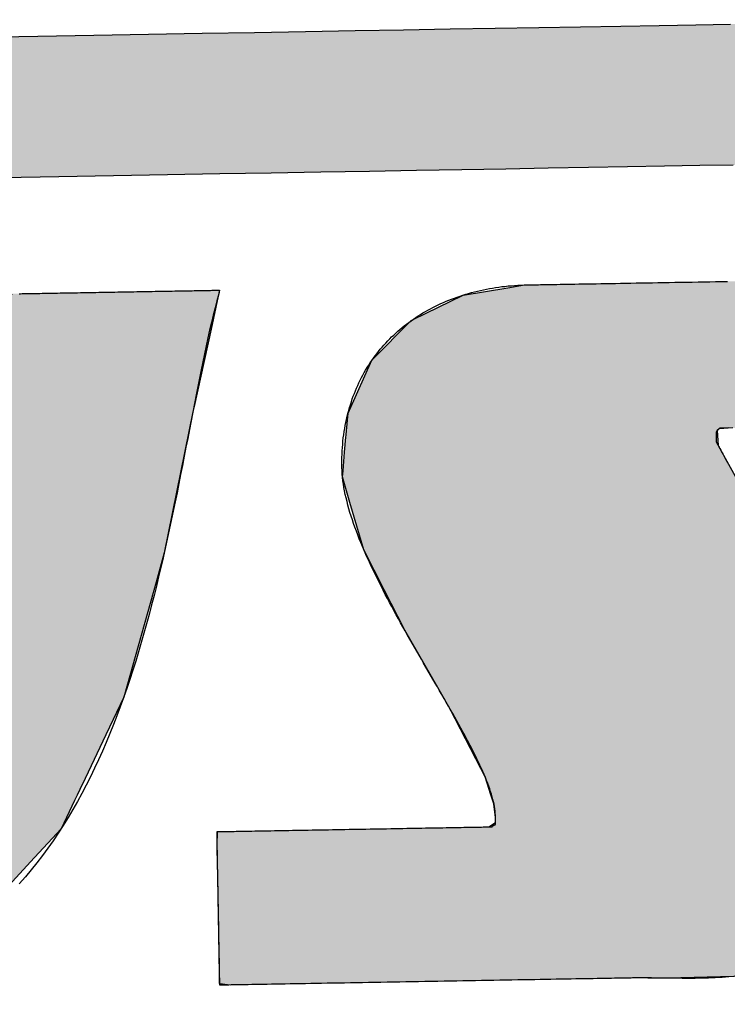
# Model space of a CAD drawing. Extents: x 562 to 7231, y 5667 to 12126.
# Tile 27 of 69: x 3497 to 3571, y 8174 to 8277. Entities that reach past the tile are written whole.
import ezdxf

# ---------------------------------------------------------------- set-up
doc = ezdxf.new("R2010")
doc.units = 0
doc.layers.get('0').update_dxf_attribs({"linetype": 'CONTINUOUS'})
doc.layers.add('LOGO', color=7, linetype='CONTINUOUS')

# ---------------------------------------------------------------- blocks, each defined once
blk = doc.blocks.new('*U31')
at = {"layer": 'LOGO', "color": 8, "linetype": 'CONTINUOUS'}
for p, q in [((46.538, 27.324), (46.631, 27.328)), ((46.539, 27.32), (46.538, 27.324)), ((46.539, 27.318), (46.539, 27.32)), ((46.539, 27.317), (46.539, 27.318)), ((46.552, 27.193), (46.539, 27.317)), ((46.631, 27.328), (46.731, 27.331)), ((46.731, 27.331), (46.802, 27.334)), ((46.802, 27.334), (47.724, 27.331)), ((47.724, 27.331), (49.042, 27.328)), ((49.042, 27.328), (50.26, 27.324)), ((50.26, 27.324), (51.732, 27.32)), ((51.732, 27.32), (52.542, 27.318)), ((52.542, 27.318), (52.694, 27.317)), ((52.694, 27.317), (52.697, 27.193)), ((56.58, 27.245), (56.632, 27.335)), ((59.773, 27.335), (59.752, 27.245)), ((46.572, 26.988), (46.552, 27.193)), ((52.697, 27.193), (52.703, 26.988)), ((56.486, 26.75), (56.58, 27.245)), ((59.752, 27.245), (59.634, 26.75)), ((46.588, 26.846), (46.572, 26.988)), ((52.703, 26.988), (52.706, 26.846)), ((46.649, 26.278), (46.588, 26.846)), ((52.706, 26.846), (52.721, 26.278)), ((56.235, 25.582), (56.486, 26.75)), ((59.634, 26.75), (59.355, 25.582)), ((46.723, 25.653), (46.649, 26.278)), ((52.721, 26.278), (52.737, 25.653)), ((46.761, 25.328), (46.723, 25.653)), ((52.737, 25.653), (52.745, 25.328)), ((55.683, 23.374), (56.214, 25.5)), ((56.214, 25.5), (56.235, 25.582)), ((59.335, 25.5), (58.865, 23.374)), ((59.355, 25.582), (59.335, 25.5)), ((47.06, 23.244), (46.761, 25.328)), ((52.745, 25.328), (52.798, 23.244)), ((47.224, 22.412), (47.06, 23.244)), ((52.798, 23.244), (52.82, 22.412)), ((55.574, 22.936), (55.683, 23.374)), ((58.865, 23.374), (58.734, 22.936)), ((55.217, 21.686), (55.574, 22.936)), ((58.734, 22.936), (58.359, 21.686)), ((47.231, 22.379), (47.224, 22.412)), ((47.549, 21.172), (47.231, 22.379)), ((52.82, 22.412), (52.82, 22.379)), ((52.82, 22.379), (52.851, 21.172)), ((55.059, 21.202), (55.217, 21.686)), ((58.359, 21.686), (58.214, 21.202)), ((47.609, 21.021), (47.549, 21.172)), ((52.851, 21.172), (52.855, 21.021)), ((54.877, 20.64), (55.059, 21.202)), ((58.214, 21.202), (57.934, 20.64)), ((47.928, 20.222), (47.609, 21.021)), ((52.855, 21.021), (52.876, 20.222)), ((54.616, 19.985), (54.877, 20.64)), ((57.934, 20.64), (57.608, 19.985)), ((48.026, 19.975), (47.928, 20.222)), ((52.876, 20.222), (52.985, 19.975)), ((48.121, 19.735), (48.026, 19.975)), ((52.985, 19.975), (53.342, 19.735)), ((54.489, 19.817), (54.616, 19.985)), ((57.608, 19.985), (57.525, 19.817)), ((54.311, 19.735), (54.489, 19.817)), ((57.525, 19.817), (57.484, 19.735)), ((48.154, 19.653), (48.121, 19.735)), ((57.484, 19.735), (57.443, 19.653)), ((48.323, 19.227), (48.154, 19.653)), ((57.443, 19.653), (57.231, 19.227)), ((48.494, 18.799), (48.323, 19.227)), ((57.231, 19.227), (56.822, 18.799)), ((49.233, 17.872), (48.494, 18.799)), ((56.822, 18.799), (55.937, 17.872)), ((49.497, 17.695), (49.233, 17.872)), ((55.937, 17.872), (55.768, 17.695)), ((50.247, 17.192), (49.497, 17.695)), ((55.768, 17.695), (54.849, 17.192)), ((50.324, 17.171), (50.247, 17.192)), ((51.489, 16.85), (50.324, 17.171)), ((54.81, 17.171), (53.676, 16.85)), ((54.849, 17.192), (54.81, 17.171)), ((51.612, 16.816), (51.489, 16.85)), ((53.676, 16.85), (53.22, 16.816)), ((52.448, 16.759), (51.612, 16.816)), ((53.22, 16.816), (52.448, 16.759))]:
    blk.add_line(p, q, dxfattribs=at)
at = {"layer": 'LOGO', "color": 8, "linetype": 'CONTINUOUS', "extrusion": (0, 0, -1)}
for points in [[(-46.631, 27.328), (-50.26, 27.324), (-46.538, 27.324)], [(-46.538, 27.324), (-51.732, 27.32), (-46.539, 27.32)], [(-46.538, 27.324), (-50.26, 27.324), (-51.732, 27.32)], [(-46.539, 27.32), (-52.542, 27.318), (-46.539, 27.318)], [(-46.539, 27.32), (-51.732, 27.32), (-52.542, 27.318)], [(-46.539, 27.318), (-52.694, 27.317), (-46.539, 27.317)], [(-46.539, 27.318), (-52.542, 27.318), (-52.694, 27.317)], [(-46.539, 27.317), (-52.697, 27.193), (-46.552, 27.193)], [(-46.539, 27.317), (-52.694, 27.317), (-52.697, 27.193)], [(-46.731, 27.331), (-49.042, 27.328), (-46.631, 27.328)], [(-46.631, 27.328), (-49.042, 27.328), (-50.26, 27.324)], [(-46.802, 27.334), (-47.724, 27.331), (-46.731, 27.331)], [(-46.731, 27.331), (-47.724, 27.331), (-49.042, 27.328)], [(-56.632, 27.335), (-59.752, 27.245), (-56.58, 27.245)], [(-56.632, 27.335), (-59.773, 27.335), (-59.752, 27.245)], [(-46.552, 27.193), (-52.703, 26.988), (-46.572, 26.988)], [(-46.552, 27.193), (-52.697, 27.193), (-52.703, 26.988)], [(-56.58, 27.245), (-59.634, 26.75), (-56.486, 26.75)], [(-56.58, 27.245), (-59.752, 27.245), (-59.634, 26.75)], [(-46.572, 26.988), (-52.706, 26.846), (-46.588, 26.846)], [(-46.572, 26.988), (-52.703, 26.988), (-52.706, 26.846)], [(-46.588, 26.846), (-52.721, 26.278), (-46.649, 26.278)], [(-46.588, 26.846), (-52.706, 26.846), (-52.721, 26.278)], [(-56.486, 26.75), (-59.355, 25.582), (-56.235, 25.582)], [(-56.486, 26.75), (-59.634, 26.75), (-59.355, 25.582)], [(-46.649, 26.278), (-52.737, 25.653), (-46.723, 25.653)], [(-46.649, 26.278), (-52.721, 26.278), (-52.737, 25.653)], [(-46.723, 25.653), (-52.745, 25.328), (-46.761, 25.328)], [(-46.723, 25.653), (-52.737, 25.653), (-52.745, 25.328)], [(-56.214, 25.5), (-58.865, 23.374), (-55.683, 23.374)], [(-56.235, 25.582), (-59.335, 25.5), (-56.214, 25.5)], [(-56.214, 25.5), (-59.335, 25.5), (-58.865, 23.374)], [(-56.235, 25.582), (-59.355, 25.582), (-59.335, 25.5)], [(-46.761, 25.328), (-52.798, 23.244), (-47.06, 23.244)], [(-46.761, 25.328), (-52.745, 25.328), (-52.798, 23.244)], [(-47.06, 23.244), (-52.82, 22.412), (-47.224, 22.412)], [(-47.06, 23.244), (-52.798, 23.244), (-52.82, 22.412)], [(-55.683, 23.374), (-58.734, 22.936), (-55.574, 22.936)], [(-55.683, 23.374), (-58.865, 23.374), (-58.734, 22.936)], [(-55.574, 22.936), (-58.359, 21.686), (-55.217, 21.686)], [(-55.574, 22.936), (-58.734, 22.936), (-58.359, 21.686)], [(-47.224, 22.412), (-52.82, 22.379), (-47.231, 22.379)], [(-47.224, 22.412), (-52.82, 22.412), (-52.82, 22.379)], [(-47.231, 22.379), (-52.851, 21.172), (-47.549, 21.172)], [(-47.231, 22.379), (-52.82, 22.379), (-52.851, 21.172)], [(-55.217, 21.686), (-58.214, 21.202), (-55.059, 21.202)], [(-55.217, 21.686), (-58.359, 21.686), (-58.214, 21.202)], [(-47.549, 21.172), (-52.855, 21.021), (-47.609, 21.021)], [(-47.549, 21.172), (-52.851, 21.172), (-52.855, 21.021)], [(-55.059, 21.202), (-57.934, 20.64), (-54.877, 20.64)], [(-55.059, 21.202), (-58.214, 21.202), (-57.934, 20.64)], [(-47.609, 21.021), (-52.876, 20.222), (-47.928, 20.222)], [(-47.609, 21.021), (-52.855, 21.021), (-52.876, 20.222)], [(-54.877, 20.64), (-57.608, 19.985), (-54.616, 19.985)], [(-54.877, 20.64), (-57.934, 20.64), (-57.608, 19.985)], [(-47.928, 20.222), (-52.985, 19.975), (-48.026, 19.975)], [(-47.928, 20.222), (-52.876, 20.222), (-52.985, 19.975)], [(-48.026, 19.975), (-53.342, 19.735), (-48.121, 19.735)], [(-48.026, 19.975), (-52.985, 19.975), (-53.342, 19.735)], [(-54.616, 19.985), (-57.525, 19.817), (-54.489, 19.817)], [(-54.616, 19.985), (-57.608, 19.985), (-57.525, 19.817)], [(-54.489, 19.817), (-57.484, 19.735), (-54.311, 19.735)], [(-54.489, 19.817), (-57.525, 19.817), (-57.484, 19.735)], [(-48.121, 19.735), (-54.135, 19.653), (-48.154, 19.653)], [(-48.121, 19.735), (-53.342, 19.735), (-54.135, 19.653)], [(-54.311, 19.735), (-57.443, 19.653), (-54.135, 19.653)], [(-54.311, 19.735), (-57.484, 19.735), (-57.443, 19.653)], [(-48.154, 19.653), (-57.231, 19.227), (-48.323, 19.227)], [(-48.154, 19.653), (-57.443, 19.653), (-57.231, 19.227)], [(-48.323, 19.227), (-56.822, 18.799), (-48.494, 18.799)], [(-48.323, 19.227), (-57.231, 19.227), (-56.822, 18.799)], [(-48.494, 18.799), (-55.937, 17.872), (-49.233, 17.872)], [(-48.494, 18.799), (-56.822, 18.799), (-55.937, 17.872)], [(-49.233, 17.872), (-55.768, 17.695), (-49.497, 17.695)], [(-49.233, 17.872), (-55.937, 17.872), (-55.768, 17.695)], [(-49.497, 17.695), (-54.849, 17.192), (-50.247, 17.192)], [(-49.497, 17.695), (-55.768, 17.695), (-54.849, 17.192)], [(-50.247, 17.192), (-54.81, 17.171), (-50.324, 17.171)], [(-50.247, 17.192), (-54.849, 17.192), (-54.81, 17.171)], [(-50.324, 17.171), (-53.676, 16.85), (-51.489, 16.85)], [(-50.324, 17.171), (-54.81, 17.171), (-53.676, 16.85)], [(-51.489, 16.85), (-53.22, 16.816), (-51.612, 16.816)], [(-51.489, 16.85), (-53.676, 16.85), (-53.22, 16.816)], [(-51.612, 16.816), (-53.22, 16.816), (-52.448, 16.759)]]:
    blk.add_solid(points, dxfattribs=at)
blk = doc.blocks.new('*U32')
at = {"layer": 'LOGO', "color": 8, "linetype": 'CONTINUOUS', "extrusion": (0, 0, -1)}
for points in [[(-2.698, 31.16), (-73.405, 30.582), (-1.413, 30.582)], [(-3.351, 31.226), (-72.119, 31.16), (-2.698, 31.16)], [(-2.698, 31.16), (-72.119, 31.16), (-73.405, 30.582)], [(-3.351, 31.226), (-71.417, 31.226), (-72.119, 31.16)], [(-1.413, 30.582), (-74.315, 29.53), (-0.502, 29.53)], [(-1.413, 30.582), (-73.405, 30.582), (-74.315, 29.53)], [(-0.502, 29.53), (-74.438, 29.093), (-0.38, 29.093)], [(-0.502, 29.53), (-74.315, 29.53), (-74.438, 29.093)]]:
    blk.add_solid(points, dxfattribs=at)
blk = doc.blocks.new('*U36')
at = {"layer": 'LOGO', "color": 8, "linetype": 'CONTINUOUS'}
for p, q in [((63.456, 27.197), (64.133, 27.297)), ((64.133, 27.297), (64.387, 27.334)), ((64.387, 27.334), (64.463, 27.335)), ((70.189, 27.335), (70.19, 27.334)), ((70.19, 27.334), (70.311, 27.297)), ((70.311, 27.297), (70.311, 27.197)), ((62.695, 26.839), (63.456, 27.197)), ((70.311, 27.197), (70.311, 26.839)), ((62.06, 26.235), (62.666, 26.825)), ((62.666, 26.825), (62.695, 26.839)), ((70.311, 26.839), (70.311, 26.825)), ((70.311, 26.825), (70.311, 26.235)), ((61.95, 26.002), (62.06, 26.235)), ((70.311, 26.235), (70.311, 26.002)), ((61.684, 25.443), (61.95, 26.002)), ((70.311, 26.002), (70.306, 25.443)), ((61.65, 25.116), (61.684, 25.443)), ((70.306, 25.443), (70.303, 25.116)), ((61.622, 24.852), (61.646, 25.08)), ((61.646, 25.08), (61.649, 25.106)), ((61.649, 25.106), (61.65, 25.116)), ((67.295, 25.106), (67.267, 25.08)), ((67.267, 25.08), (67.276, 24.852)), ((67.502, 25.116), (67.295, 25.106)), ((61.593, 24.568), (61.622, 24.852)), ((67.276, 24.852), (67.427, 24.568)), ((61.584, 24.478), (61.593, 24.568)), ((61.69, 24.09), (61.584, 24.478)), ((67.427, 24.568), (67.474, 24.478)), ((67.474, 24.478), (67.68, 24.09)), ((61.887, 23.37), (61.69, 24.09)), ((67.68, 24.09), (68.054, 23.37)), ((62.185, 22.759), (61.887, 23.37)), ((68.054, 23.37), (68.372, 22.759)), ((62.485, 22.141), (62.185, 22.759)), ((68.372, 22.759), (68.674, 22.141)), ((62.968, 21.268), (62.485, 22.141)), ((68.674, 22.141), (69.102, 21.268)), ((63.151, 20.937), (62.968, 21.268)), ((69.102, 21.268), (69.24, 20.937)), ((63.6, 20.028), (63.151, 20.937)), ((69.24, 20.937), (69.621, 20.028)), ((63.662, 19.902), (63.6, 20.028)), ((69.621, 20.028), (69.653, 19.902)), ((63.746, 19.63), (63.662, 19.902)), ((69.653, 19.902), (69.724, 19.63)), ((63.789, 19.493), (63.746, 19.63)), ((69.724, 19.63), (69.716, 19.493)), ((63.808, 19.285), (63.789, 19.493)), ((69.716, 19.493), (69.705, 19.285)), ((63.809, 19.211), (63.808, 19.285)), ((69.705, 19.285), (69.701, 19.211)), ((59.591, 18.938), (59.598, 19.144)), ((63.706, 19.144), (63.809, 19.211)), ((69.697, 19.144), (69.686, 18.938)), ((69.701, 19.211), (69.697, 19.144)), ((59.591, 18.889), (59.591, 18.938)), ((69.686, 18.938), (69.683, 18.889)), ((59.591, 18.459), (59.591, 18.889)), ((69.683, 18.889), (69.575, 18.459)), ((59.591, 18.184), (59.591, 18.459)), ((69.575, 18.459), (69.506, 18.184)), ((59.591, 17.656), (59.591, 18.184)), ((69.506, 18.184), (69.214, 17.656)), ((59.591, 17.591), (59.591, 17.656)), ((59.591, 17.112), (59.591, 17.591)), ((69.127, 17.591), (68.488, 17.112)), ((69.214, 17.656), (69.127, 17.591)), ((59.591, 17.032), (59.591, 17.112)), ((59.591, 16.841), (59.591, 17.032)), ((68.382, 17.032), (67.493, 16.841)), ((68.488, 17.112), (68.382, 17.032)), ((59.747, 16.82), (59.591, 16.841)), ((67.493, 16.841), (67.391, 16.82)), ((65.932, 16.819), (65.745, 16.82)), ((66.073, 16.815), (65.932, 16.819)), ((66.371, 16.807), (66.073, 16.815)), ((67.372, 16.815), (66.371, 16.807)), ((67.39, 16.819), (67.372, 16.815)), ((67.391, 16.82), (67.39, 16.819))]:
    blk.add_line(p, q, dxfattribs=at)
at = {"layer": 'LOGO', "color": 8, "linetype": 'CONTINUOUS', "extrusion": (0, 0, -1)}
for points in [[(-64.133, 27.297), (-70.311, 27.197), (-63.456, 27.197)], [(-64.387, 27.334), (-70.311, 27.297), (-64.133, 27.297)], [(-64.133, 27.297), (-70.311, 27.297), (-70.311, 27.197)], [(-64.463, 27.335), (-70.19, 27.334), (-64.387, 27.334)], [(-64.387, 27.334), (-70.19, 27.334), (-70.311, 27.297)], [(-64.463, 27.335), (-70.189, 27.335), (-70.19, 27.334)], [(-63.456, 27.197), (-70.311, 26.839), (-62.695, 26.839)], [(-63.456, 27.197), (-70.311, 27.197), (-70.311, 26.839)], [(-62.666, 26.825), (-70.311, 26.235), (-62.06, 26.235)], [(-62.695, 26.839), (-70.311, 26.825), (-62.666, 26.825)], [(-62.666, 26.825), (-70.311, 26.825), (-70.311, 26.235)], [(-62.695, 26.839), (-70.311, 26.839), (-70.311, 26.825)], [(-62.06, 26.235), (-70.311, 26.002), (-61.95, 26.002)], [(-62.06, 26.235), (-70.311, 26.235), (-70.311, 26.002)], [(-61.95, 26.002), (-70.306, 25.443), (-61.684, 25.443)], [(-61.95, 26.002), (-70.311, 26.002), (-70.306, 25.443)], [(-61.684, 25.443), (-70.303, 25.116), (-61.65, 25.116)], [(-61.684, 25.443), (-70.306, 25.443), (-70.303, 25.116)], [(-61.646, 25.08), (-67.276, 24.852), (-61.622, 24.852)], [(-61.649, 25.106), (-67.267, 25.08), (-61.646, 25.08)], [(-61.646, 25.08), (-67.267, 25.08), (-67.276, 24.852)], [(-61.65, 25.116), (-67.295, 25.106), (-61.649, 25.106)], [(-61.649, 25.106), (-67.295, 25.106), (-67.267, 25.08)], [(-61.65, 25.116), (-67.502, 25.116), (-67.295, 25.106)], [(-61.622, 24.852), (-67.427, 24.568), (-61.593, 24.568)], [(-61.622, 24.852), (-67.276, 24.852), (-67.427, 24.568)], [(-61.593, 24.568), (-67.474, 24.478), (-61.584, 24.478)], [(-61.584, 24.478), (-67.68, 24.09), (-61.69, 24.09)], [(-61.584, 24.478), (-67.474, 24.478), (-67.68, 24.09)], [(-61.593, 24.568), (-67.427, 24.568), (-67.474, 24.478)], [(-61.69, 24.09), (-68.054, 23.37), (-61.887, 23.37)], [(-61.69, 24.09), (-67.68, 24.09), (-68.054, 23.37)], [(-61.887, 23.37), (-68.372, 22.759), (-62.185, 22.759)], [(-61.887, 23.37), (-68.054, 23.37), (-68.372, 22.759)], [(-62.185, 22.759), (-68.674, 22.141), (-62.485, 22.141)], [(-62.185, 22.759), (-68.372, 22.759), (-68.674, 22.141)], [(-62.485, 22.141), (-69.102, 21.268), (-62.968, 21.268)], [(-62.485, 22.141), (-68.674, 22.141), (-69.102, 21.268)], [(-62.968, 21.268), (-69.24, 20.937), (-63.151, 20.937)], [(-62.968, 21.268), (-69.102, 21.268), (-69.24, 20.937)], [(-63.151, 20.937), (-69.621, 20.028), (-63.6, 20.028)], [(-63.151, 20.937), (-69.24, 20.937), (-69.621, 20.028)], [(-63.6, 20.028), (-69.653, 19.902), (-63.662, 19.902)], [(-63.6, 20.028), (-69.621, 20.028), (-69.653, 19.902)], [(-63.662, 19.902), (-69.724, 19.63), (-63.746, 19.63)], [(-63.662, 19.902), (-69.653, 19.902), (-69.724, 19.63)], [(-63.746, 19.63), (-69.716, 19.493), (-63.789, 19.493)], [(-63.746, 19.63), (-69.724, 19.63), (-69.716, 19.493)], [(-63.789, 19.493), (-69.705, 19.285), (-63.808, 19.285)], [(-63.789, 19.493), (-69.716, 19.493), (-69.705, 19.285)], [(-63.808, 19.285), (-69.701, 19.211), (-63.809, 19.211)], [(-63.808, 19.285), (-69.705, 19.285), (-69.701, 19.211)], [(-59.598, 19.144), (-69.686, 18.938), (-59.591, 18.938)], [(-59.598, 19.144), (-69.697, 19.144), (-69.686, 18.938)], [(-63.809, 19.211), (-69.697, 19.144), (-63.706, 19.144)], [(-63.809, 19.211), (-69.701, 19.211), (-69.697, 19.144)], [(-59.591, 18.938), (-69.683, 18.889), (-59.591, 18.889)], [(-59.591, 18.938), (-69.686, 18.938), (-69.683, 18.889)], [(-59.591, 18.889), (-69.575, 18.459), (-59.591, 18.459)], [(-59.591, 18.889), (-69.683, 18.889), (-69.575, 18.459)], [(-59.591, 18.459), (-69.506, 18.184), (-59.591, 18.184)], [(-59.591, 18.459), (-69.575, 18.459), (-69.506, 18.184)], [(-59.591, 18.184), (-69.214, 17.656), (-59.591, 17.656)], [(-59.591, 18.184), (-69.506, 18.184), (-69.214, 17.656)], [(-59.591, 17.656), (-69.127, 17.591), (-59.591, 17.591)], [(-59.591, 17.656), (-69.214, 17.656), (-69.127, 17.591)], [(-59.591, 17.591), (-68.488, 17.112), (-59.591, 17.112)], [(-59.591, 17.591), (-69.127, 17.591), (-68.488, 17.112)], [(-59.591, 17.112), (-68.382, 17.032), (-59.591, 17.032)], [(-59.591, 17.112), (-68.488, 17.112), (-68.382, 17.032)], [(-59.591, 17.032), (-67.493, 16.841), (-59.591, 16.841)], [(-59.591, 17.032), (-68.382, 17.032), (-67.493, 16.841)], [(-59.591, 16.841), (-67.391, 16.82), (-59.747, 16.82)], [(-59.591, 16.841), (-67.493, 16.841), (-67.391, 16.82)], [(-65.745, 16.82), (-67.39, 16.819), (-65.932, 16.819)], [(-65.745, 16.82), (-67.391, 16.82), (-67.39, 16.819)], [(-65.932, 16.819), (-67.372, 16.815), (-66.073, 16.815)], [(-65.932, 16.819), (-67.39, 16.819), (-67.372, 16.815)], [(-66.073, 16.815), (-67.372, 16.815), (-66.371, 16.807)]]:
    blk.add_solid(points, dxfattribs=at)
blk = doc.blocks.new('KLAUS')
at = {"layer": 'LOGO'}
for points in [[(56.223, 31.226, 0), (57.088, 31.226, 0), (57.935, 31.226, 0), (58.766, 31.226, 0), (59.578, 31.226, 0), (60.37, 31.226, 0), (61.142, 31.226, 0), (61.894, 31.226, 0), (62.623, 31.226, 0), (63.33, 31.226, 0), (64.013, 31.226, 0), (64.672, 31.226, 0), (65.305, 31.226, 0), (65.913, 31.226, 0), (66.494, 31.226, 0), (67.047, 31.226, 0), (67.572, 31.226, 0)], [(67.576, 29.093, 0), (67.071, 29.093, 0), (66.538, 29.093, 0), (65.977, 29.093, 0), (65.389, 29.093, 0), (64.775, 29.093, 0), (64.135, 29.093, 0), (63.47, 29.093, 0), (62.782, 29.093, 0), (62.071, 29.093, 0), (61.338, 29.093, 0), (60.583, 29.093, 0), (59.808, 29.093, 0), (59.014, 29.093, 0), (58.2, 29.093, 0), (57.369, 29.093, 0), (56.52, 29.093, 0)], [(56.737, 27.335, 0), (56.759, 27.335, 0), (56.783, 27.335, 0), (56.808, 27.335, 0), (56.834, 27.335, 0), (56.861, 27.335, 0), (56.89, 27.335, 0), (56.92, 27.335, 0), (56.951, 27.335, 0), (56.983, 27.335, 0), (57.017, 27.335, 0), (57.051, 27.335, 0), (57.086, 27.335, 0), (57.123, 27.335, 0), (57.16, 27.335, 0), (57.198, 27.335, 0), (57.237, 27.335, 0), (57.277, 27.335, 0), (57.318, 27.335, 0), (57.359, 27.335, 0), (57.401, 27.335, 0), (57.444, 27.335, 0), (57.488, 27.335, 0), (57.532, 27.335, 0), (57.576, 27.335, 0), (57.621, 27.335, 0), (57.667, 27.335, 0), (57.713, 27.335, 0), (57.759, 27.335, 0), (57.806, 27.335, 0), (57.853, 27.335, 0), (57.9, 27.335, 0), (57.947, 27.335, 0), (57.995, 27.335, 0), (58.043, 27.335, 0), (58.091, 27.335, 0), (58.139, 27.335, 0), (58.187, 27.335, 0), (58.235, 27.335, 0), (58.283, 27.335, 0), (58.331, 27.335, 0), (58.379, 27.335, 0), (58.427, 27.335, 0), (58.474, 27.335, 0), (58.522, 27.335, 0), (58.569, 27.335, 0), (58.615, 27.335, 0), (58.661, 27.335, 0), (58.707, 27.335, 0), (58.753, 27.335, 0), (58.798, 27.335, 0), (58.842, 27.335, 0), (58.886, 27.335, 0), (58.93, 27.335, 0), (58.972, 27.335, 0), (59.014, 27.335, 0), (59.056, 27.335, 0), (59.096, 27.335, 0), (59.136, 27.335, 0), (59.175, 27.335, 0), (59.213, 27.335, 0), (59.251, 27.335, 0), (59.287, 27.335, 0), (59.322, 27.335, 0), (59.356, 27.335, 0), (59.39, 27.335, 0), (59.422, 27.335, 0), (59.453, 27.335, 0), (59.483, 27.335, 0), (59.511, 27.335, 0), (59.538, 27.335, 0), (59.564, 27.335, 0), (59.589, 27.335, 0), (59.612, 27.335, 0), (59.634, 27.335, 0), (59.655, 27.335, 0), (59.674, 27.335, 0), (59.691, 27.335, 0), (59.707, 27.335, 0), (59.721, 27.335, 0), (59.734, 27.335, 0), (59.745, 27.335, 0), (59.754, 27.335, 0), (59.762, 27.335, 0), (59.767, 27.335, 0), (59.771, 27.335, 0), (59.773, 27.335, 0), (59.758, 27.282, 0), (59.728, 27.176, 0), (59.699, 27.068, 0), (59.669, 26.958, 0), (59.641, 26.846, 0), (59.612, 26.732, 0), (59.584, 26.616, 0), (59.556, 26.498, 0), (59.528, 26.378, 0), (59.5, 26.257, 0), (59.473, 26.134, 0), (59.445, 26.01, 0), (59.417, 25.884, 0), (59.39, 25.756, 0), (59.362, 25.628, 0), (59.335, 25.498, 0), (59.307, 25.367, 0), (59.279, 25.234, 0), (59.251, 25.101, 0), (59.222, 24.967, 0), (59.194, 24.831, 0), (59.165, 24.695, 0), (59.135, 24.558, 0), (59.105, 24.42, 0), (59.075, 24.282, 0), (59.044, 24.143, 0), (59.013, 24.003, 0), (58.981, 23.863, 0), (58.948, 23.722, 0), (58.915, 23.581, 0), (58.881, 23.44, 0), (58.847, 23.299, 0), (58.811, 23.157, 0), (58.775, 23.016, 0), (58.738, 22.874, 0), (58.7, 22.732, 0), (58.661, 22.591, 0), (58.621, 22.449, 0), (58.58, 22.308, 0), (58.538, 22.167, 0), (58.495, 22.027, 0), (58.451, 21.887, 0), (58.406, 21.747, 0), (58.359, 21.608, 0), (58.311, 21.47, 0), (58.262, 21.332, 0), (58.211, 21.195, 0), (58.159, 21.059, 0), (58.106, 20.924, 0), (58.051, 20.79, 0), (57.995, 20.657, 0), (57.937, 20.524, 0), (57.878, 20.394, 0), (57.817, 20.264, 0), (57.754, 20.135, 0), (57.69, 20.008, 0), (57.623, 19.883, 0), (57.555, 19.759, 0), (57.486, 19.636, 0), (57.414, 19.515, 0), (57.34, 19.396, 0), (57.265, 19.278, 0), (57.188, 19.162, 0), (57.108, 19.049, 0), (57.026, 18.937, 0), (56.943, 18.827, 0), (56.857, 18.719, 0), (56.769, 18.613, 0), (56.679, 18.51, 0), (56.586, 18.409, 0)], [(64.463, 27.334, 0), (64.465, 27.334, 0), (64.471, 27.334, 0), (64.479, 27.334, 0), (64.492, 27.334, 0), (64.507, 27.334, 0), (64.526, 27.334, 0), (64.548, 27.334, 0), (64.573, 27.334, 0), (64.601, 27.334, 0), (64.632, 27.334, 0), (64.666, 27.334, 0), (64.703, 27.334, 0), (64.743, 27.334, 0), (64.785, 27.334, 0), (64.83, 27.334, 0), (64.877, 27.334, 0), (64.927, 27.334, 0), (64.979, 27.334, 0), (65.034, 27.334, 0), (65.09, 27.334, 0), (65.149, 27.334, 0), (65.21, 27.334, 0), (65.273, 27.334, 0), (65.338, 27.334, 0), (65.404, 27.334, 0), (65.473, 27.334, 0), (65.543, 27.334, 0), (65.615, 27.334, 0), (65.688, 27.334, 0), (65.763, 27.334, 0), (65.839, 27.334, 0), (65.917, 27.334, 0), (65.996, 27.334, 0), (66.076, 27.334, 0), (66.157, 27.334, 0), (66.239, 27.334, 0), (66.323, 27.334, 0), (66.407, 27.334, 0), (66.492, 27.334, 0), (66.577, 27.334, 0), (66.664, 27.334, 0), (66.751, 27.334, 0), (66.838, 27.334, 0), (66.926, 27.334, 0), (67.014, 27.334, 0), (67.103, 27.334, 0), (67.192, 27.334, 0), (67.281, 27.334, 0), (67.37, 27.334, 0), (67.459, 27.334, 0)], [(67.431, 25.116, 0), (67.411, 25.116, 0), (67.394, 25.116, 0), (67.377, 25.116, 0), (67.363, 25.116, 0), (67.35, 25.116, 0), (67.338, 25.116, 0), (67.328, 25.116, 0), (67.32, 25.116, 0), (67.313, 25.116, 0), (67.308, 25.116, 0), (67.305, 25.116, 0), (67.304, 25.116, 0), (67.302, 25.114, 0), (67.3, 25.112, 0), (67.299, 25.11, 0), (67.297, 25.108, 0), (67.295, 25.106, 0), (67.293, 25.104, 0), (67.291, 25.102, 0), (67.29, 25.101, 0), (67.288, 25.099, 0), (67.286, 25.097, 0), (67.285, 25.096, 0), (67.283, 25.094, 0), (67.282, 25.093, 0), (67.28, 25.092, 0), (67.279, 25.09, 0), (67.277, 25.089, 0), (67.276, 25.088, 0), (67.275, 25.087, 0), (67.273, 25.086, 0), (67.272, 25.085, 0), (67.271, 25.084, 0), (67.27, 25.083, 0), (67.269, 25.082, 0), (67.268, 25.081, 0), (67.267, 25.08, 0), (67.266, 25.079, 0), (67.265, 25.078, 0), (67.264, 25.078, 0), (67.263, 25.077, 0), (67.262, 25.076, 0), (67.261, 25.075, 0), (67.26, 25.074, 0), (67.26, 25.074, 0), (67.259, 25.073, 0), (67.258, 25.072, 0), (67.258, 25.071, 0), (67.257, 25.071, 0), (67.256, 25.07, 0), (67.256, 25.069, 0), (67.255, 25.068, 0), (67.255, 25.067, 0), (67.254, 25.067, 0), (67.254, 25.066, 0), (67.253, 25.065, 0), (67.253, 25.064, 0), (67.252, 25.063, 0), (67.252, 25.062, 0), (67.251, 25.061, 0), (67.251, 25.06, 0), (67.251, 25.059, 0), (67.251, 25.058, 0), (67.25, 25.057, 0), (67.25, 25.056, 0), (67.25, 25.054, 0), (67.249, 25.053, 0), (67.249, 25.052, 0), (67.249, 25.05, 0), (67.249, 25.049, 0), (67.249, 25.047, 0), (67.249, 25.046, 0), (67.248, 25.044, 0), (67.248, 25.042, 0), (67.248, 25.041, 0), (67.248, 25.039, 0), (67.248, 25.037, 0), (67.248, 25.035, 0), (67.248, 25.032, 0), (67.248, 25.03, 0), (67.248, 25.028, 0), (67.248, 25.026, 0), (67.248, 25.023, 0), (67.248, 25.02, 0), (67.248, 25.018, 0), (67.248, 25.015, 0), (67.248, 25.012, 0), (67.248, 25.009, 0), (67.248, 25.006, 0), (67.248, 25.003, 0), (67.248, 25, 0), (67.248, 24.996, 0), (67.248, 24.993, 0), (67.248, 24.989, 0), (67.248, 24.985, 0), (67.248, 24.981, 0), (67.248, 24.977, 0), (67.248, 24.973, 0), (67.248, 24.968, 0), (67.248, 24.964, 0), (67.248, 24.959, 0), (67.248, 24.955, 0), (67.248, 24.95, 0), (67.248, 24.945, 0), (67.248, 24.939, 0), (67.248, 24.934, 0), (67.248, 24.929, 0), (67.248, 24.923, 0), (67.248, 24.917, 0), (67.249, 24.911, 0), (67.249, 24.907, 0), (67.25, 24.904, 0), (67.253, 24.897, 0), (67.257, 24.888, 0), (67.263, 24.877, 0), (67.27, 24.863, 0), (67.279, 24.846, 0), (67.289, 24.827, 0), (67.3, 24.806, 0), (67.313, 24.782, 0), (67.327, 24.756, 0), (67.342, 24.728, 0), (67.358, 24.698, 0), (67.375, 24.665, 0), (67.393, 24.631, 0), (67.413, 24.594, 0)], [(67.298, 16.81, 0), (67.246, 16.807, 0), (67.194, 16.805, 0), (67.143, 16.803, 0), (67.091, 16.801, 0), (67.04, 16.8, 0), (66.989, 16.799, 0), (66.938, 16.798, 0), (66.887, 16.798, 0), (66.837, 16.798, 0), (66.786, 16.798, 0), (66.737, 16.799, 0), (66.687, 16.799, 0), (66.638, 16.8, 0), (66.589, 16.801, 0), (66.54, 16.803, 0), (66.492, 16.804, 0), (66.444, 16.805, 0), (66.397, 16.807, 0), (66.35, 16.808, 0), (66.304, 16.81, 0), (66.258, 16.811, 0), (66.213, 16.813, 0), (66.168, 16.814, 0), (66.124, 16.815, 0), (66.081, 16.816, 0), (66.038, 16.817, 0), (65.996, 16.818, 0), (65.954, 16.819, 0), (65.914, 16.82, 0), (65.9, 16.82, 0), (65.896, 16.82, 0), (65.888, 16.82, 0), (65.875, 16.82, 0), (65.86, 16.82, 0), (65.841, 16.82, 0), (65.818, 16.82, 0), (65.792, 16.82, 0), (65.762, 16.82, 0), (65.73, 16.82, 0), (65.694, 16.82, 0), (65.655, 16.82, 0), (65.614, 16.82, 0), (65.569, 16.82, 0), (65.521, 16.82, 0), (65.471, 16.82, 0), (65.418, 16.82, 0), (65.363, 16.82, 0), (65.305, 16.82, 0), (65.244, 16.82, 0), (65.181, 16.82, 0), (65.116, 16.82, 0), (65.049, 16.82, 0), (64.98, 16.82, 0), (64.909, 16.82, 0), (64.835, 16.82, 0), (64.76, 16.82, 0), (64.683, 16.82, 0), (64.604, 16.82, 0), (64.524, 16.82, 0), (64.442, 16.82, 0), (64.359, 16.82, 0), (64.274, 16.82, 0), (64.188, 16.82, 0), (64.101, 16.82, 0), (64.013, 16.82, 0), (63.923, 16.82, 0), (63.833, 16.82, 0), (63.741, 16.82, 0), (63.649, 16.82, 0), (63.556, 16.82, 0), (63.462, 16.82, 0), (63.368, 16.82, 0), (63.273, 16.82, 0), (63.178, 16.82, 0), (63.083, 16.82, 0), (62.987, 16.82, 0), (62.891, 16.82, 0), (62.794, 16.82, 0), (62.698, 16.82, 0), (62.602, 16.82, 0), (62.506, 16.82, 0), (62.41, 16.82, 0), (62.315, 16.82, 0), (62.219, 16.82, 0), (62.125, 16.82, 0), (62.031, 16.82, 0), (61.937, 16.82, 0), (61.844, 16.82, 0), (61.752, 16.82, 0), (61.66, 16.82, 0), (61.57, 16.82, 0), (61.48, 16.82, 0), (61.392, 16.82, 0), (61.305, 16.82, 0), (61.219, 16.82, 0), (61.134, 16.82, 0), (61.05, 16.82, 0), (60.969, 16.82, 0), (60.888, 16.82, 0), (60.81, 16.82, 0), (60.733, 16.82, 0), (60.658, 16.82, 0), (60.584, 16.82, 0), (60.513, 16.82, 0), (60.444, 16.82, 0), (60.376, 16.82, 0), (60.311, 16.82, 0), (60.249, 16.82, 0), (60.188, 16.82, 0), (60.13, 16.82, 0), (60.075, 16.82, 0), (60.022, 16.82, 0), (59.971, 16.82, 0), (59.924, 16.82, 0), (59.879, 16.82, 0), (59.838, 16.82, 0), (59.799, 16.82, 0), (59.763, 16.82, 0), (59.73, 16.82, 0), (59.701, 16.82, 0), (59.675, 16.82, 0), (59.652, 16.82, 0), (59.633, 16.82, 0), (59.617, 16.82, 0), (59.605, 16.82, 0), (59.597, 16.82, 0), (59.592, 16.82, 0), (59.591, 16.828, 0), (59.591, 16.857, 0), (59.591, 16.885, 0), (59.591, 16.913, 0), (59.591, 16.94, 0), (59.591, 16.967, 0), (59.591, 16.994, 0), (59.591, 17.021, 0), (59.591, 17.048, 0), (59.591, 17.074, 0), (59.591, 17.1, 0), (59.591, 17.126, 0), (59.591, 17.151, 0), (59.591, 17.177, 0), (59.591, 17.202, 0), (59.591, 17.227, 0), (59.591, 17.252, 0), (59.591, 17.276, 0), (59.591, 17.301, 0), (59.591, 17.325, 0), (59.591, 17.349, 0), (59.591, 17.373, 0), (59.591, 17.397, 0), (59.591, 17.42, 0), (59.591, 17.444, 0), (59.591, 17.467, 0), (59.591, 17.49, 0), (59.591, 17.513, 0), (59.591, 17.536, 0), (59.591, 17.558, 0), (59.591, 17.581, 0), (59.591, 17.603, 0), (59.591, 17.626, 0), (59.591, 17.648, 0), (59.591, 17.67, 0), (59.591, 17.692, 0), (59.591, 17.714, 0), (59.591, 17.736, 0), (59.591, 17.758, 0), (59.591, 17.78, 0), (59.591, 17.801, 0), (59.591, 17.823, 0), (59.591, 17.845, 0), (59.591, 17.866, 0), (59.591, 17.887, 0), (59.591, 17.909, 0), (59.591, 17.93, 0), (59.591, 17.952, 0), (59.591, 17.973, 0), (59.591, 17.994, 0), (59.591, 18.016, 0), (59.591, 18.037, 0), (59.591, 18.059, 0), (59.591, 18.08, 0), (59.591, 18.101, 0), (59.591, 18.123, 0), (59.591, 18.144, 0), (59.591, 18.166, 0), (59.591, 18.187, 0), (59.591, 18.209, 0), (59.591, 18.23, 0), (59.591, 18.252, 0), (59.591, 18.274, 0), (59.591, 18.295, 0), (59.591, 18.317, 0), (59.591, 18.339, 0), (59.591, 18.361, 0), (59.591, 18.383, 0), (59.591, 18.405, 0), (59.591, 18.428, 0), (59.591, 18.45, 0), (59.591, 18.473, 0), (59.591, 18.495, 0), (59.591, 18.518, 0), (59.591, 18.541, 0), (59.591, 18.564, 0), (59.591, 18.587, 0), (59.591, 18.61, 0), (59.591, 18.634, 0), (59.591, 18.657, 0), (59.591, 18.681, 0), (59.591, 18.705, 0), (59.591, 18.729, 0), (59.591, 18.753, 0), (59.591, 18.777, 0), (59.591, 18.802, 0), (59.591, 18.827, 0), (59.591, 18.852, 0), (59.591, 18.877, 0), (59.591, 18.903, 0), (59.591, 18.928, 0), (59.591, 18.954, 0), (59.591, 18.98, 0), (59.591, 19.007, 0), (59.591, 19.033, 0), (59.591, 19.06, 0), (59.591, 19.087, 0), (59.591, 19.114, 0), (59.591, 19.142, 0), (59.593, 19.144, 0), (59.596, 19.144, 0), (59.602, 19.144, 0), (59.611, 19.144, 0), (59.622, 19.144, 0), (59.635, 19.144, 0), (59.65, 19.144, 0), (59.668, 19.144, 0), (59.688, 19.144, 0), (59.71, 19.144, 0), (59.734, 19.144, 0), (59.76, 19.144, 0), (59.788, 19.144, 0), (59.818, 19.144, 0), (59.849, 19.144, 0), (59.883, 19.144, 0), (59.918, 19.144, 0), (59.955, 19.144, 0), (59.994, 19.144, 0), (60.034, 19.144, 0), (60.076, 19.144, 0), (60.119, 19.144, 0), (60.164, 19.144, 0), (60.21, 19.144, 0), (60.257, 19.144, 0), (60.306, 19.144, 0), (60.356, 19.144, 0), (60.407, 19.144, 0), (60.459, 19.144, 0), (60.512, 19.144, 0), (60.566, 19.144, 0), (60.621, 19.144, 0), (60.677, 19.144, 0), (60.734, 19.144, 0), (60.792, 19.144, 0), (60.85, 19.144, 0), (60.91, 19.144, 0), (60.969, 19.144, 0), (61.03, 19.144, 0), (61.091, 19.144, 0), (61.152, 19.144, 0), (61.214, 19.144, 0), (61.276, 19.144, 0), (61.339, 19.144, 0), (61.402, 19.144, 0), (61.465, 19.144, 0), (61.528, 19.144, 0), (61.591, 19.144, 0), (61.655, 19.144, 0), (61.718, 19.144, 0), (61.782, 19.144, 0), (61.845, 19.144, 0), (61.908, 19.144, 0), (61.971, 19.144, 0), (62.034, 19.144, 0), (62.096, 19.144, 0), (62.158, 19.144, 0), (62.22, 19.144, 0), (62.281, 19.144, 0), (62.342, 19.144, 0), (62.402, 19.144, 0), (62.462, 19.144, 0), (62.52, 19.144, 0), (62.578, 19.144, 0), (62.636, 19.144, 0), (62.692, 19.144, 0), (62.748, 19.144, 0), (62.803, 19.144, 0), (62.856, 19.144, 0), (62.909, 19.144, 0), (62.961, 19.144, 0), (63.011, 19.144, 0), (63.061, 19.144, 0), (63.109, 19.144, 0), (63.155, 19.144, 0), (63.201, 19.144, 0), (63.245, 19.144, 0), (63.287, 19.144, 0), (63.328, 19.144, 0), (63.368, 19.144, 0), (63.406, 19.144, 0), (63.442, 19.144, 0), (63.476, 19.144, 0), (63.509, 19.144, 0), (63.54, 19.144, 0), (63.569, 19.144, 0), (63.596, 19.144, 0), (63.621, 19.144, 0), (63.644, 19.144, 0), (63.665, 19.144, 0), (63.684, 19.144, 0), (63.701, 19.144, 0), (63.715, 19.144, 0), (63.727, 19.144, 0), (63.737, 19.144, 0), (63.745, 19.144, 0), (63.75, 19.144, 0), (63.752, 19.144, 0), (63.754, 19.145, 0), (63.755, 19.148, 0), (63.757, 19.15, 0), (63.759, 19.151, 0), (63.761, 19.153, 0), (63.763, 19.155, 0), (63.765, 19.157, 0), (63.767, 19.158, 0), (63.768, 19.16, 0), (63.77, 19.161, 0), (63.772, 19.162, 0), (63.773, 19.164, 0), (63.775, 19.165, 0), (63.776, 19.166, 0), (63.777, 19.167, 0), (63.779, 19.168, 0), (63.78, 19.169, 0), (63.781, 19.169, 0), (63.783, 19.17, 0), (63.784, 19.171, 0), (63.785, 19.171, 0), (63.786, 19.172, 0), (63.787, 19.172, 0), (63.788, 19.173, 0), (63.789, 19.173, 0), (63.791, 19.174, 0), (63.791, 19.174, 0), (63.792, 19.174, 0), (63.793, 19.175, 0), (63.794, 19.175, 0), (63.795, 19.175, 0), (63.796, 19.176, 0), (63.797, 19.176, 0), (63.797, 19.176, 0), (63.798, 19.176, 0), (63.799, 19.176, 0), (63.8, 19.177, 0), (63.8, 19.177, 0), (63.801, 19.177, 0), (63.801, 19.177, 0), (63.802, 19.177, 0), (63.802, 19.178, 0), (63.803, 19.178, 0), (63.803, 19.178, 0), (63.804, 19.178, 0), (63.804, 19.179, 0), (63.805, 19.179, 0), (63.805, 19.179, 0), (63.805, 19.18, 0), (63.806, 19.18, 0), (63.806, 19.181, 0), (63.806, 19.181, 0), (63.807, 19.182, 0), (63.807, 19.182, 0), (63.807, 19.183, 0), (63.807, 19.184, 0), (63.807, 19.185, 0), (63.808, 19.186, 0), (63.808, 19.186, 0), (63.808, 19.187, 0), (63.808, 19.188, 0), (63.808, 19.19, 0), (63.808, 19.191, 0), (63.809, 19.192, 0), (63.809, 19.193, 0), (63.809, 19.195, 0), (63.809, 19.197, 0), (63.809, 19.198, 0), (63.809, 19.2, 0), (63.809, 19.202, 0), (63.809, 19.204, 0), (63.809, 19.206, 0), (63.809, 19.208, 0), (63.809, 19.21, 0), (63.809, 19.213, 0), (63.809, 19.215, 0), (63.809, 19.218, 0), (63.809, 19.221, 0), (63.809, 19.223, 0), (63.809, 19.226, 0), (63.809, 19.23, 0), (63.809, 19.233, 0), (63.809, 19.236, 0), (63.809, 19.24, 0), (63.809, 19.244, 0), (63.809, 19.247, 0), (63.809, 19.251, 0), (63.809, 19.256, 0), (63.808, 19.26, 0), (63.808, 19.265, 0), (63.808, 19.269, 0), (63.808, 19.274, 0), (63.808, 19.279, 0), (63.808, 19.284, 0), (63.808, 19.29, 0), (63.808, 19.295, 0), (63.808, 19.301, 0), (63.808, 19.307, 0), (63.808, 19.317, 0), (63.807, 19.348, 0), (63.805, 19.381, 0), (63.801, 19.415, 0), (63.797, 19.449, 0), (63.791, 19.485, 0), (63.783, 19.521, 0), (63.775, 19.559, 0), (63.765, 19.598, 0), (63.754, 19.637, 0), (63.742, 19.677, 0), (63.729, 19.718, 0), (63.715, 19.761, 0), (63.699, 19.803, 0), (63.683, 19.847, 0), (63.666, 19.892, 0), (63.648, 19.937, 0), (63.628, 19.983, 0), (63.608, 20.03, 0), (63.587, 20.078, 0), (63.566, 20.126, 0), (63.543, 20.175, 0), (63.52, 20.225, 0), (63.496, 20.275, 0), (63.471, 20.326, 0), (63.445, 20.378, 0), (63.419, 20.43, 0), (63.392, 20.483, 0), (63.365, 20.537, 0), (63.337, 20.591, 0), (63.308, 20.645, 0), (63.279, 20.7, 0), (63.249, 20.756, 0), (63.219, 20.812, 0), (63.188, 20.868, 0), (63.157, 20.925, 0), (63.126, 20.983, 0), (63.094, 21.04, 0), (63.062, 21.099, 0), (63.029, 21.157, 0), (62.997, 21.216, 0), (62.964, 21.275, 0), (62.93, 21.335, 0), (62.897, 21.395, 0), (62.863, 21.455, 0), (62.83, 21.515, 0), (62.796, 21.576, 0), (62.762, 21.637, 0), (62.728, 21.698, 0), (62.694, 21.759, 0), (62.66, 21.821, 0), (62.626, 21.882, 0), (62.592, 21.944, 0), (62.558, 22.006, 0), (62.525, 22.068, 0), (62.491, 22.13, 0), (62.457, 22.192, 0), (62.424, 22.254, 0), (62.391, 22.316, 0), (62.358, 22.378, 0), (62.326, 22.441, 0), (62.294, 22.503, 0), (62.262, 22.565, 0), (62.23, 22.627, 0), (62.199, 22.689, 0), (62.169, 22.751, 0), (62.139, 22.813, 0), (62.109, 22.874, 0), (62.08, 22.936, 0), (62.051, 22.997, 0), (62.023, 23.058, 0), (61.995, 23.119, 0), (61.968, 23.18, 0), (61.942, 23.24, 0), (61.916, 23.3, 0), (61.892, 23.36, 0), (61.867, 23.42, 0), (61.844, 23.479, 0), (61.821, 23.538, 0), (61.8, 23.596, 0), (61.779, 23.655, 0), (61.758, 23.712, 0), (61.739, 23.77, 0), (61.721, 23.827, 0), (61.704, 23.883, 0), (61.687, 23.939, 0), (61.672, 23.995, 0), (61.658, 24.05, 0), (61.645, 24.105, 0), (61.632, 24.159, 0), (61.621, 24.212, 0), (61.611, 24.265, 0), (61.603, 24.317, 0), (61.595, 24.369, 0), (61.589, 24.42, 0), (61.584, 24.471, 0), (61.581, 24.52, 0), (61.578, 24.569, 0), (61.577, 24.618, 0), (61.577, 24.669, 0), (61.578, 24.72, 0), (61.58, 24.771, 0), (61.583, 24.821, 0), (61.586, 24.871, 0), (61.59, 24.921, 0), (61.595, 24.97, 0), (61.6, 25.019, 0), (61.606, 25.067, 0), (61.613, 25.115, 0), (61.621, 25.162, 0), (61.63, 25.209, 0), (61.639, 25.256, 0), (61.648, 25.302, 0), (61.659, 25.347, 0), (61.67, 25.393, 0), (61.682, 25.437, 0), (61.695, 25.481, 0), (61.708, 25.525, 0), (61.722, 25.568, 0), (61.737, 25.611, 0), (61.752, 25.654, 0), (61.768, 25.695, 0), (61.785, 25.737, 0), (61.802, 25.778, 0), (61.82, 25.818, 0), (61.838, 25.858, 0), (61.857, 25.898, 0), (61.877, 25.936, 0), (61.898, 25.975, 0), (61.919, 26.013, 0), (61.94, 26.05, 0), (61.962, 26.087, 0), (61.985, 26.124, 0), (62.009, 26.16, 0), (62.033, 26.195, 0), (62.057, 26.231, 0), (62.082, 26.265, 0), (62.108, 26.299, 0), (62.134, 26.333, 0), (62.161, 26.366, 0), (62.189, 26.398, 0), (62.217, 26.43, 0), (62.245, 26.462, 0), (62.274, 26.492, 0), (62.304, 26.523, 0), (62.334, 26.553, 0), (62.364, 26.582, 0), (62.395, 26.611, 0), (62.427, 26.639, 0), (62.459, 26.667, 0), (62.492, 26.694, 0), (62.525, 26.721, 0), (62.558, 26.747, 0), (62.593, 26.773, 0), (62.627, 26.798, 0), (62.662, 26.822, 0), (62.697, 26.846, 0), (62.733, 26.87, 0), (62.77, 26.893, 0), (62.807, 26.915, 0), (62.844, 26.937, 0), (62.882, 26.958, 0), (62.92, 26.979, 0), (62.958, 26.999, 0), (62.997, 27.018, 0), (63.037, 27.037, 0), (63.077, 27.056, 0), (63.117, 27.074, 0), (63.157, 27.091, 0), (63.198, 27.108, 0), (63.24, 27.124, 0), (63.282, 27.139, 0), (63.324, 27.154, 0), (63.366, 27.169, 0), (63.409, 27.183, 0), (63.452, 27.196, 0), (63.496, 27.208, 0), (63.54, 27.221, 0), (63.584, 27.232, 0), (63.629, 27.243, 0), (63.673, 27.253, 0), (63.719, 27.263, 0), (63.764, 27.272, 0), (63.81, 27.28, 0), (63.856, 27.288, 0), (63.903, 27.295, 0), (63.95, 27.302, 0), (63.997, 27.308, 0), (64.044, 27.314, 0), (64.092, 27.318, 0), (64.14, 27.323, 0), (64.188, 27.326, 0), (64.237, 27.329, 0), (64.285, 27.331, 0), (64.334, 27.333, 0), (64.383, 27.334, 0), (64.433, 27.334, 0), (64.463, 27.334, 0), (64.463, 27.334, 0), (64.463, 27.334, 0), (64.463, 27.334, 0), (64.463, 27.334, 0), (64.463, 27.334, 0), (64.463, 27.334, 0), (64.463, 27.334, 0), (64.463, 27.334, 0), (64.463, 27.334, 0), (64.463, 27.334, 0), (64.463, 27.334, 0), (64.463, 27.334, 0), (64.463, 27.334, 0), (64.463, 27.334, 0), (64.463, 27.334, 0), (64.463, 27.334, 0), (64.463, 27.334, 0), (64.463, 27.334, 0), (64.463, 27.334, 0), (64.463, 27.334, 0), (64.463, 27.334, 0), (64.463, 27.334, 0), (64.463, 27.334, 0), (64.463, 27.334, 0), (64.463, 27.334, 0), (64.463, 27.334, 0), (64.463, 27.334, 0), (64.463, 27.334, 0), (64.463, 27.334, 0), (64.463, 27.334, 0), (64.463, 27.334, 0), (64.463, 27.334, 0), (64.463, 27.334, 0), (64.463, 27.334, 0), (64.463, 27.334, 0), (64.463, 27.334, 0), (64.463, 27.334, 0), (64.463, 27.334, 0), (64.463, 27.334, 0), (64.463, 27.334, 0), (64.463, 27.334, 0), (64.463, 27.334, 0), (64.463, 27.334, 0), (64.463, 27.334, 0), (64.463, 27.334, 0), (64.463, 27.334, 0), (64.463, 27.334, 0), (64.463, 27.334, 0), (64.463, 27.334, 0), (64.463, 27.334, 0), (64.463, 27.334, 0), (64.463, 27.334, 0), (64.463, 27.334, 0), (64.463, 27.334, 0), (64.463, 27.334, 0), (64.463, 27.334, 0), (64.463, 27.334, 0), (64.463, 27.334, 0), (64.463, 27.334, 0), (64.463, 27.334, 0), (64.463, 27.334, 0), (64.463, 27.334, 0), (64.463, 27.334, 0), (64.463, 27.334, 0), (64.463, 27.334, 0), (64.463, 27.334, 0), (64.463, 27.334, 0), (64.463, 27.334, 0), (64.463, 27.334, 0), (64.463, 27.334, 0), (64.463, 27.334, 0), (64.463, 27.334, 0), (64.463, 27.334, 0), (64.463, 27.334, 0), (64.463, 27.334, 0), (64.463, 27.334, 0), (64.463, 27.334, 0), (64.463, 27.334, 0), (64.463, 27.334, 0), (64.463, 27.334, 0), (64.463, 27.334, 0), (64.463, 27.334, 0), (64.463, 27.334, 0), (64.463, 27.334, 0), (64.463, 27.334, 0), (64.463, 27.334, 0), (64.463, 27.334, 0), (64.463, 27.334, 0), (64.463, 27.334, 0), (64.463, 27.334, 0), (64.463, 27.334, 0), (64.463, 27.334, 0), (64.463, 27.334, 0), (64.463, 27.334, 0), (64.463, 27.334, 0), (64.463, 27.334, 0), (64.463, 27.334, 0), (64.463, 27.334, 0)]]:
    blk.add_polyline3d(points, dxfattribs=at)
at = {"layer": 'LOGO', "color": 8, "linetype": 'CONTINUOUS'}
for name in ['*U32', '*U31', '*U36']:
    blk.add_blockref(name, (0, 0), dxfattribs=at)

msp = doc.modelspace()

# ---------------------------------------------------------------- block references
at = {"xscale": 6.929133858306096, "yscale": 6.929133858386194, "zscale": 6.929133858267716, "rotation": 0.9999999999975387}
msp.add_blockref('KLAUS', (3107.259, 8051.979), dxfattribs=at)

doc.saveas('drawing.dxf')
